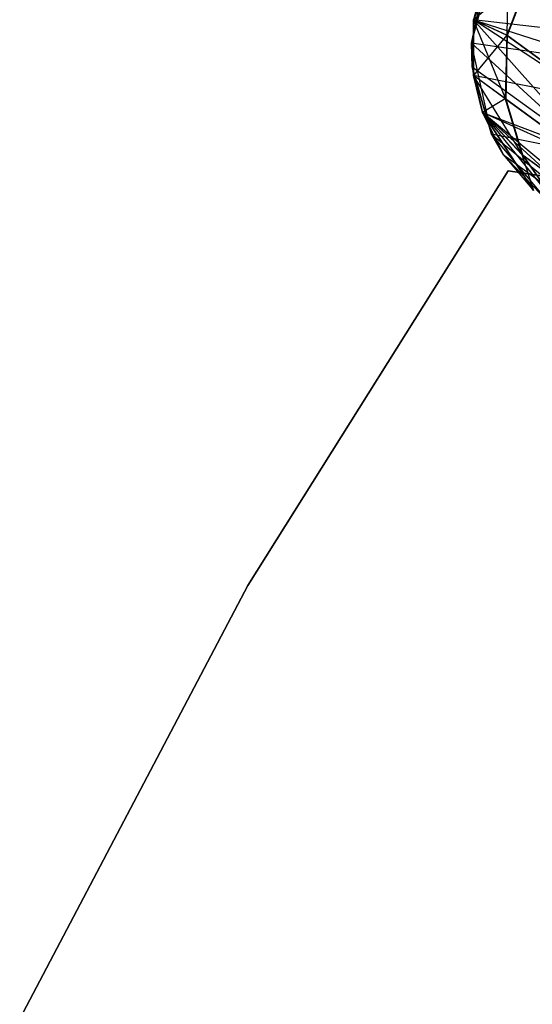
# Model space of a CAD drawing. Extents: x 0.3 to 7.1, y -3.38 to 3.38.
# Tile 170 of 256: x 0.69 to 0.96, y 1.45 to 1.95. Entities that reach past the tile are written whole.
import ezdxf

# ---------------------------------------------------------------- set-up
doc = ezdxf.new("R2010")
doc.units = 0
doc.header["$LTSCALE"] = 2.54
doc.layers.get('0').update_dxf_attribs({"linetype": 'CONTINUOUS'})

# ---------------------------------------------------------------- blocks, each defined once
blk = doc.blocks.new('SINGLES_AVVSTL_STL')
at = {"color": 0}
for p, q in [((0.94564, 1.99847, 23.18265), (0.92759, 1.95414, 51.88278)), ((0.92759, 1.95414, 51.88278), (0.94564, 1.99847, 51.88278)), ((0.94564, 1.99847, 23.18265), (0.92759, 1.95414, 51.88278)), ((0.92759, 1.95414, 51.88278), (0.94564, 1.99847, 51.88278)), ((0.94564, 1.99847, 58.76742), (0.92759, 1.95414, 58.76742)), ((0.94564, 1.99847, 58.76742), (0.92759, 1.95414, 58.76742)), ((0.94564, 1.99847, 57.56742), (0.92759, 1.95414, 57.56742)), ((0.94564, 1.99847, 57.56742), (0.92759, 1.95414, 57.56742)), ((0.94501, 1.94599, 57.21682), (0.94564, 1.99847, 57.56742)), ((0.94501, 1.94599, 57.21682), (0.94564, 1.99847, 57.56742)), ((0.92657, 1.94211, 1.70622), (0.93915, 1.98829, 1.70622)), ((0.92657, 1.94211, 1.70622), (0.93915, 1.98829, 1.70622)), ((0.93392, 1.9774, 17.50622), (0.92657, 1.94211, 17.50622)), ((0.92657, 1.94211, 1.70622), (0.93392, 1.9774, 17.50622)), ((0.93392, 1.9774, 17.50622), (0.92657, 1.94211, 17.50622)), ((0.92657, 1.94211, 1.70622), (0.93392, 1.9774, 17.50622)), ((0.95702, 1.97861, 59.11627), (0.92759, 1.95414, 58.76742)), ((0.95702, 1.97861, 59.11627), (0.92759, 1.95414, 58.76742)), ((0.93392, 1.9774, 23.18265), (0.92759, 1.95414, 51.88278)), ((0.93392, 1.9774, 23.18265), (0.92759, 1.95414, 51.88278)), ((0.93392, 1.9774, 23.18265), (0.92759, 1.95414, 23.18265)), ((0.93392, 1.9774, 23.18265), (0.92759, 1.95414, 23.18265)), ((0.95702, 1.97861, 59.11627), (0.94475, 1.94618, 59.11521)), ((0.95702, 1.97861, 59.11627), (0.94475, 1.94618, 59.11521)), ((0.95729, 1.97842, 57.21575), (0.94501, 1.94599, 57.21682)), ((0.95729, 1.97842, 57.21575), (0.94501, 1.94599, 57.21682)), ((0.92759, 1.95414, 23.18265), (0.92701, 1.93004, 23.18265)), ((0.92759, 1.95414, 23.18265), (0.92701, 1.93004, 23.18265)), ((0.92759, 1.95414, 23.18265), (0.92756, 1.92546, 51.88278)), ((0.92756, 1.92546, 51.88278), (0.92759, 1.95414, 51.88278)), ((0.92759, 1.95414, 23.18265), (0.92756, 1.92546, 51.88278)), ((0.92756, 1.92546, 51.88278), (0.92759, 1.95414, 51.88278)), ((0.92759, 1.95414, 58.76742), (0.92756, 1.92546, 58.76742)), ((0.92759, 1.95414, 57.56742), (0.92756, 1.92546, 57.56742)), ((0.92759, 1.95414, 58.76742), (0.92756, 1.92546, 58.76742)), ((0.92759, 1.95414, 57.56742), (0.92756, 1.92546, 57.56742)), ((0.92759, 1.95414, 51.88278), (0.92759, 1.95414, 23.18265)), ((0.92759, 1.95414, 51.88278), (0.92759, 1.95414, 23.18265)), ((0.92759, 1.95414, 23.18265), (0.98903, 1.88498, 22.50739)), ((0.92759, 1.95414, 23.18265), (0.98903, 1.88498, 22.50739)), ((0.92759, 1.95414, 23.18265), (0.9964, 1.93201, 22.5024)), ((0.92759, 1.95414, 23.18265), (0.9964, 1.93201, 22.5024)), ((0.99009, 1.91324, 52.55548), (0.92759, 1.95414, 51.88278)), ((0.99009, 1.91324, 52.55548), (0.92759, 1.95414, 51.88278)), ((1.0025, 1.94557, 52.55752), (0.92759, 1.95414, 51.88278)), ((1.0025, 1.94557, 52.55752), (0.92759, 1.95414, 51.88278)), ((0.94475, 1.94618, 59.11521), (0.92759, 1.95414, 58.76742)), ((0.94475, 1.94618, 59.11521), (0.92759, 1.95414, 58.76742)), ((0.92759, 1.95414, 57.56742), (0.92759, 1.95414, 58.76742)), ((0.92759, 1.95414, 57.56742), (0.92759, 1.95414, 58.76742)), ((0.94501, 1.94599, 57.21682), (0.92759, 1.95414, 57.56742)), ((0.94501, 1.94599, 57.21682), (0.92759, 1.95414, 57.56742)), ((0.94421, 1.91336, 57.21897), (0.92759, 1.95414, 57.56742)), ((0.94421, 1.91336, 57.21897), (0.92759, 1.95414, 57.56742)), ((0.9369, 1.89537, 1.70622), (0.92657, 1.94211, 1.70622)), ((0.9964, 1.93201, 18.18647), (0.92657, 1.94211, 17.50622)), ((0.92657, 1.94211, 17.50622), (0.98903, 1.88498, 18.18148)), ((0.92657, 1.94211, 17.50622), (0.98903, 1.88498, 18.18148)), ((0.92657, 1.94211, 17.50622), (0.92701, 1.93004, 17.50622)), ((0.9964, 1.93201, 18.18647), (0.92657, 1.94211, 17.50622)), ((0.92701, 1.93004, 17.50622), (0.92657, 1.94211, 1.70622)), ((0.9369, 1.89537, 1.70622), (0.92657, 1.94211, 1.70622)), ((0.92701, 1.93004, 17.50622), (0.92657, 1.94211, 1.70622)), ((0.92657, 1.94211, 17.50622), (0.92701, 1.93004, 17.50622)), ((0.92657, 1.94211, 17.50622), (0.92657, 1.94211, 1.70622)), ((0.92657, 1.94211, 17.50622), (0.92657, 1.94211, 1.70622)), ((0.94475, 1.94618, 59.11521), (0.92756, 1.92546, 58.76742)), ((0.94475, 1.94618, 59.11521), (0.92756, 1.92546, 58.76742)), ((0.94475, 1.94618, 59.11521), (0.94394, 1.91356, 59.11307)), ((0.94475, 1.94618, 59.11521), (0.94394, 1.91356, 59.11307)), ((0.94501, 1.94599, 57.21682), (0.94421, 1.91336, 57.21897)), ((0.94501, 1.94599, 57.21682), (0.94421, 1.91336, 57.21897)), ((0.99351, 1.91075, 59.45836), (0.94475, 1.94618, 59.11521)), ((0.99351, 1.91075, 59.45836), (0.94475, 1.94618, 59.11521)), ((0.94501, 1.94599, 57.21682), (0.99456, 1.90999, 56.87096)), ((0.94501, 1.94599, 57.21682), (0.99456, 1.90999, 56.87096)), ((0.92701, 1.93004, 17.50622), (0.98903, 1.88498, 18.18148)), ((0.92701, 1.93004, 17.50622), (0.98903, 1.88498, 18.18148)), ((0.92701, 1.93004, 17.50622), (0.9369, 1.89537, 17.50622)), ((0.9369, 1.89537, 1.70622), (0.92701, 1.93004, 17.50622)), ((0.92701, 1.93004, 17.50622), (0.9369, 1.89537, 17.50622)), ((0.9369, 1.89537, 1.70622), (0.92701, 1.93004, 17.50622)), ((0.92701, 1.93004, 23.18265), (0.92756, 1.92546, 51.88278)), ((0.92701, 1.93004, 23.18265), (0.92756, 1.92546, 51.88278)), ((0.92701, 1.93004, 23.18265), (0.93221, 1.9065, 51.88278)), ((0.92701, 1.93004, 23.18265), (0.93221, 1.9065, 51.88278)), ((0.92701, 1.93004, 23.18265), (0.93221, 1.9065, 23.18265)), ((0.92701, 1.93004, 23.18265), (0.93221, 1.9065, 23.18265)), ((0.92701, 1.93004, 23.18265), (0.98903, 1.88498, 22.50739)), ((0.92701, 1.93004, 23.18265), (0.98903, 1.88498, 22.50739)), ((0.93221, 1.9065, 51.88278), (0.92756, 1.92546, 51.88278)), ((0.98901, 1.88082, 52.55134), (0.92756, 1.92546, 51.88278)), ((0.93221, 1.9065, 51.88278), (0.92756, 1.92546, 51.88278)), ((0.98901, 1.88082, 52.55134), (0.92756, 1.92546, 51.88278)), ((0.99009, 1.91324, 52.55548), (0.92756, 1.92546, 51.88278)), ((0.99009, 1.91324, 52.55548), (0.92756, 1.92546, 51.88278)), ((0.94394, 1.91356, 59.11307), (0.92756, 1.92546, 58.76742)), ((0.92756, 1.92546, 58.76742), (0.93221, 1.9065, 58.76742)), ((0.94394, 1.91356, 59.11307), (0.92756, 1.92546, 58.76742)), ((0.92756, 1.92546, 57.56742), (0.92756, 1.92546, 58.76742)), ((0.92756, 1.92546, 57.56742), (0.92756, 1.92546, 58.76742)), ((0.92756, 1.92546, 57.56742), (0.93221, 1.9065, 57.56742)), ((0.92756, 1.92546, 58.76742), (0.93221, 1.9065, 58.76742)), ((0.94421, 1.91336, 57.21897), (0.92756, 1.92546, 57.56742)), ((0.94421, 1.91336, 57.21897), (0.92756, 1.92546, 57.56742)), ((0.95275, 1.88475, 57.22174), (0.92756, 1.92546, 57.56742)), ((0.95275, 1.88475, 57.22174), (0.92756, 1.92546, 57.56742)), ((0.92756, 1.92546, 57.56742), (0.93221, 1.9065, 57.56742)), ((0.94394, 1.91356, 59.11307), (0.93221, 1.9065, 58.76742)), ((0.94394, 1.91356, 59.11307), (0.93221, 1.9065, 58.76742)), ((0.99241, 1.87835, 59.4541), (0.94394, 1.91356, 59.11307)), ((0.94394, 1.91356, 59.11307), (0.95249, 1.88494, 59.11033)), ((0.99241, 1.87835, 59.4541), (0.94394, 1.91356, 59.11307)), ((0.94394, 1.91356, 59.11307), (0.95249, 1.88494, 59.11033)), ((0.94421, 1.91336, 57.21897), (0.95275, 1.88475, 57.22174)), ((0.94421, 1.91336, 57.21897), (0.95275, 1.88475, 57.22174)), ((0.94421, 1.91336, 57.21897), (0.99345, 1.87759, 56.87524)), ((0.94421, 1.91336, 57.21897), (0.99345, 1.87759, 56.87524)), ((0.93221, 1.9065, 23.18265), (0.93221, 1.9065, 51.88278)), ((0.93221, 1.9065, 23.18265), (0.93221, 1.9065, 51.88278)), ((0.93221, 1.9065, 23.18265), (0.95844, 1.86646, 51.88278)), ((0.95844, 1.86646, 51.88278), (0.93221, 1.9065, 51.88278)), ((0.93221, 1.9065, 23.18265), (0.9429, 1.88489, 23.18265)), ((0.93221, 1.9065, 23.18265), (0.95844, 1.86646, 51.88278)), ((0.93221, 1.9065, 23.18265), (0.9429, 1.88489, 23.18265)), ((0.93221, 1.9065, 23.18265), (1.0041, 1.84042, 22.51622)), ((0.93221, 1.9065, 23.18265), (1.0041, 1.84042, 22.51622)), ((0.93221, 1.9065, 23.18265), (0.98903, 1.88498, 22.50739)), ((0.93221, 1.9065, 23.18265), (0.98903, 1.88498, 22.50739)), ((0.99719, 1.85246, 52.54603), (0.93221, 1.9065, 51.88278)), ((0.95844, 1.86646, 51.88278), (0.93221, 1.9065, 51.88278)), ((0.99719, 1.85246, 52.54603), (0.93221, 1.9065, 51.88278)), ((0.98901, 1.88082, 52.55134), (0.93221, 1.9065, 51.88278)), ((0.98901, 1.88082, 52.55134), (0.93221, 1.9065, 51.88278)), ((0.95249, 1.88494, 59.11033), (0.93221, 1.9065, 58.76742)), ((0.93221, 1.9065, 58.76742), (0.95844, 1.86646, 58.76742)), ((0.95249, 1.88494, 59.11033), (0.93221, 1.9065, 58.76742)), ((0.93221, 1.9065, 57.56742), (0.93221, 1.9065, 58.76742)), ((0.93221, 1.9065, 57.56742), (0.95844, 1.86646, 57.56742)), ((0.93221, 1.9065, 58.76742), (0.95844, 1.86646, 58.76742)), ((0.93221, 1.9065, 57.56742), (0.93221, 1.9065, 58.76742)), ((0.95275, 1.88475, 57.22174), (0.93221, 1.9065, 57.56742)), ((0.95275, 1.88475, 57.22174), (0.93221, 1.9065, 57.56742)), ((0.97244, 1.85684, 57.22551), (0.93221, 1.9065, 57.56742)), ((0.97244, 1.85684, 57.22551), (0.93221, 1.9065, 57.56742)), ((0.93221, 1.9065, 57.56742), (0.95844, 1.86646, 57.56742)), ((0.96776, 1.85879, 1.70622), (0.9369, 1.89537, 1.70622)), ((0.98903, 1.88498, 18.18148), (0.9369, 1.89537, 17.50622)), ((0.9369, 1.89537, 17.50622), (1.0041, 1.84042, 18.17265)), ((0.9369, 1.89537, 17.50622), (1.0041, 1.84042, 18.17265)), ((0.9369, 1.89537, 17.50622), (0.9429, 1.88489, 17.50622)), ((0.98903, 1.88498, 18.18148), (0.9369, 1.89537, 17.50622)), ((0.9429, 1.88489, 17.50622), (0.9369, 1.89537, 1.70622)), ((0.96776, 1.85879, 1.70622), (0.9369, 1.89537, 1.70622)), ((0.9429, 1.88489, 17.50622), (0.9369, 1.89537, 1.70622)), ((0.9369, 1.89537, 17.50622), (0.9429, 1.88489, 17.50622)), ((0.9369, 1.89537, 17.50622), (0.9369, 1.89537, 1.70622)), ((0.9369, 1.89537, 17.50622), (0.9369, 1.89537, 1.70622)), ((0.9429, 1.88489, 17.50622), (1.0041, 1.84042, 18.17265)), ((0.9429, 1.88489, 17.50622), (1.0041, 1.84042, 18.17265)), ((0.9429, 1.88489, 17.50622), (0.96776, 1.85879, 17.50622)), ((0.9429, 1.88489, 17.50622), (0.96776, 1.85879, 17.50622)), ((0.9429, 1.88489, 17.50622), (0.96776, 1.85879, 1.70622)), ((0.9429, 1.88489, 17.50622), (0.96776, 1.85879, 1.70622)), ((0.9429, 1.88489, 23.18265), (0.95844, 1.86646, 51.88278)), ((0.9429, 1.88489, 23.18265), (0.95844, 1.86646, 51.88278)), ((0.9429, 1.88489, 23.18265), (0.95844, 1.86646, 23.18265)), ((0.9429, 1.88489, 23.18265), (0.95844, 1.86646, 23.18265)), ((0.9429, 1.88489, 23.18265), (1.0041, 1.84042, 22.51622)), ((0.9429, 1.88489, 23.18265), (1.0041, 1.84042, 22.51622)), ((1.00056, 1.85001, 59.44865), (0.95249, 1.88494, 59.11033)), ((0.95249, 1.88494, 59.11033), (0.97218, 1.85703, 59.10659)), ((1.00056, 1.85001, 59.44865), (0.95249, 1.88494, 59.11033)), ((0.95249, 1.88494, 59.11033), (0.97218, 1.85703, 59.10659)), ((0.95249, 1.88494, 59.11033), (0.95844, 1.86646, 58.76742)), ((0.95249, 1.88494, 59.11033), (0.95844, 1.86646, 58.76742)), ((0.95275, 1.88475, 57.22174), (0.97244, 1.85684, 57.22551)), ((0.95275, 1.88475, 57.22174), (0.97244, 1.85684, 57.22551)), ((0.95275, 1.88475, 57.22174), (1.0016, 1.84925, 56.88074)), ((0.95275, 1.88475, 57.22174), (1.0016, 1.84925, 56.88074)), ((0.94544, 1.87662, 1.7), (0.81162, 1.6636, 1.7)), ((0.81162, 1.6636, 1.9), (0.94544, 1.87662, 1.9)), ((0.81162, 1.6636, 1.9), (0.94544, 1.87662, 1.9)), ((0.94544, 1.87662, 1.7), (0.81162, 1.6636, 1.7)), ((0.94544, 1.87662, 1.9), (0.94544, 1.87662, 1.7)), ((0.98832, 1.87016, 1.9), (0.94544, 1.87662, 1.9)), ((0.94544, 1.87662, 1.7), (0.98832, 1.87016, 1.7)), ((0.94544, 1.87662, 1.7), (0.98832, 1.87016, 1.7)), ((0.94544, 1.87662, 1.9), (0.94544, 1.87662, 1.7)), ((0.98832, 1.87016, 1.9), (0.94544, 1.87662, 1.9)), ((0.81162, 1.6636, 1.7), (0.69427, 1.44108, 1.7)), ((0.69427, 1.44108, 1.9), (0.81162, 1.6636, 1.9)), ((0.69427, 1.44108, 1.9), (0.81162, 1.6636, 1.9)), ((0.81162, 1.6636, 1.7), (0.69427, 1.44108, 1.7)), ((0.81162, 1.6636, 1.7), (0.81162, 1.6636, 1.9)), ((0.81162, 1.6636, 1.7), (0.81162, 1.6636, 1.9))]:
    blk.add_line(p, q, dxfattribs=at)

msp = doc.modelspace()

# ---------------------------------------------------------------- block references
at = {"color": 0}
msp.add_blockref('SINGLES_AVVSTL_STL', (0, 0), dxfattribs=at)

doc.saveas('drawing.dxf')
